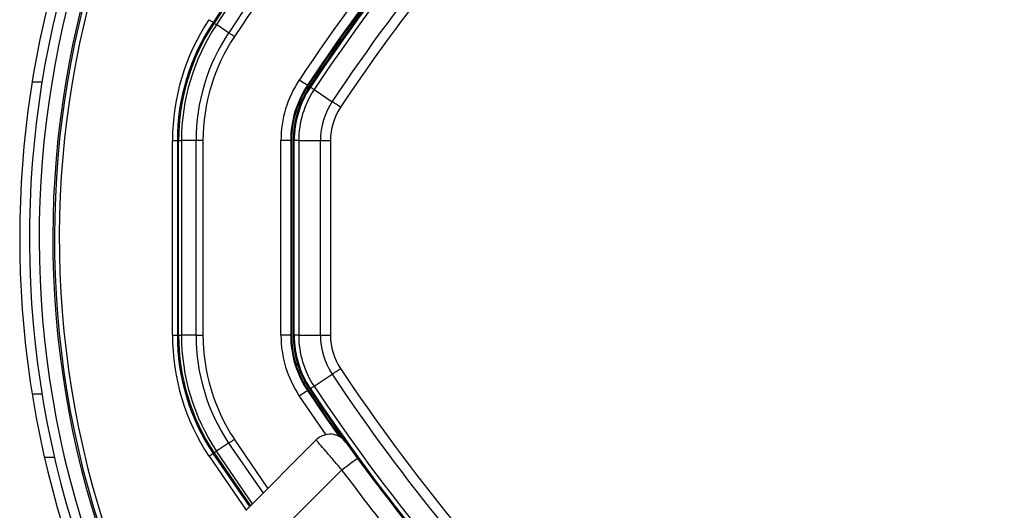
# Model space of a CAD drawing. Header units: millimetres. Extents: x 10 to 10348, y 8 to 8288.
# Tile 93 of 129: x 3515 to 3616, y 7792 to 7842. Entities that reach past the tile are written whole.
import ezdxf

# ---------------------------------------------------------------- set-up
doc = ezdxf.new("R2010")
doc.units = ezdxf.units.MM

msp = doc.modelspace()

# ---------------------------------------------------------------- linework, layer by layer
at = {"color": 7, "linetype": 'Continuous', "lineweight": 25}
for p, q in [((3534.63, 7841.69), (3534.53, 7841.76)), ((3536.12, 7840.7), (3534.87, 7841.53)), ((3544.28, 7835.27), (3544.21, 7835.32)), ((3544.51, 7835.12), (3544.42, 7835.18)), ((3544.89, 7834.87), (3546.74, 7833.63)), ((3530.36, 7809.67), (3530.36, 7829.64)), ((3530.99, 7829.64), (3530.86, 7829.64)), ((3530.86, 7829.64), (3530.86, 7809.67)), ((3530.99, 7809.67), (3530.99, 7829.64)), ((3532.78, 7829.64), (3531.28, 7829.64)), ((3531.28, 7829.64), (3531.28, 7809.67)), ((3532.78, 7809.67), (3532.78, 7829.64)), ((3533.49, 7829.64), (3533.49, 7809.67)), ((3541.49, 7809.67), (3541.49, 7829.64)), ((3542.49, 7829.64), (3541.49, 7829.64)), ((3542.49, 7829.64), (3542.49, 7809.67)), ((3542.58, 7829.64), (3542.49, 7829.64)), ((3542.58, 7829.64), (3542.58, 7809.67)), ((3542.74, 7829.64), (3542.74, 7809.67)), ((3542.85, 7829.64), (3542.74, 7829.64)), ((3542.85, 7809.67), (3542.85, 7829.64)), ((3543.31, 7829.64), (3545.53, 7829.64)), ((3543.31, 7829.64), (3543.31, 7809.67)), ((3545.53, 7809.67), (3545.53, 7829.64)), ((3546.58, 7829.64), (3546.58, 7809.67)), ((3530.99, 7809.67), (3530.86, 7809.67)), ((3532.78, 7809.67), (3531.28, 7809.67)), ((3542.49, 7809.67), (3541.49, 7809.67)), ((3542.58, 7809.67), (3542.49, 7809.67)), ((3542.85, 7809.67), (3542.74, 7809.67)), ((3543.31, 7809.67), (3545.53, 7809.67)), ((3544.89, 7804.44), (3546.74, 7805.68)), ((3544.28, 7804.04), (3544.21, 7803.99)), ((3544.51, 7804.19), (3544.42, 7804.13)), ((3536.12, 7798.61), (3534.87, 7797.78)), ((3537.88, 7791.7), (3545.11, 7798.93)), ((3534.63, 7797.62), (3534.53, 7797.55)), ((3517.23, 7797.16), (3518.25, 7797.16)), ((3549.33, 7797.06), (3550.51, 7795.47)), ((3547.72, 7795.88), (3540.71, 7788.87))]:
    msp.add_line(p, q, dxfattribs=at)
at = {"color": 8, "linetype": 'Continuous', "lineweight": 25}
for p, q in [((3515.96, 7835.66), (3516.98, 7835.66)), ((3515.96, 7803.66), (3516.98, 7803.66)), ((3543.37, 7803.44), (3546.08, 7799.47)), ((3536.12, 7798.61), (3539.65, 7793.47)), ((3540.16, 7793.98), (3536.71, 7799)), ((3534.11, 7797.27), (3537.92, 7791.74)), ((3538.28, 7792.1), (3534.53, 7797.55)), ((3534.63, 7797.62), (3538.37, 7792.18)), ((3538.58, 7792.39), (3534.87, 7797.78))]:
    msp.add_line(p, q, dxfattribs=at)
at = {"color": 7, "linetype": 'Continuous', "lineweight": 25, "flags": 128}
for points in [[(3534.11, 7842.04), (3534.19, 7841.98), (3534.27, 7841.93), (3534.34, 7841.89), (3534.4, 7841.84), (3534.45, 7841.81), (3534.49, 7841.78), (3534.52, 7841.77), (3534.53, 7841.76)], [(3534.63, 7841.69), (3534.64, 7841.69), (3534.65, 7841.68), (3534.67, 7841.66), (3534.7, 7841.65), (3534.73, 7841.62), (3534.77, 7841.6), (3534.82, 7841.56), (3534.87, 7841.53)], [(3536.71, 7840.31), (3536.63, 7840.36), (3536.55, 7840.42), (3536.47, 7840.47), (3536.39, 7840.52), (3536.32, 7840.57), (3536.25, 7840.61), (3536.18, 7840.66), (3536.12, 7840.7)], [(3543.37, 7835.87), (3543.53, 7835.77), (3543.69, 7835.66), (3543.83, 7835.57), (3543.96, 7835.49), (3544.06, 7835.42), (3544.14, 7835.37), (3544.19, 7835.33), (3544.21, 7835.32)], [(3544.89, 7834.87), (3544.81, 7834.92), (3544.73, 7834.97), (3544.67, 7835.01), (3544.61, 7835.05), (3544.57, 7835.08), (3544.54, 7835.1), (3544.52, 7835.11), (3544.51, 7835.12)], [(3547.61, 7833.06), (3547.49, 7833.14), (3547.37, 7833.22), (3547.25, 7833.29), (3547.14, 7833.37), (3547.03, 7833.44), (3546.93, 7833.51), (3546.83, 7833.57), (3546.74, 7833.63)], [(3530.36, 7829.64), (3530.46, 7829.64), (3530.55, 7829.64), (3530.64, 7829.64), (3530.71, 7829.64), (3530.77, 7829.64), (3530.82, 7829.64), (3530.85, 7829.64), (3530.86, 7829.64)], [(3530.99, 7829.64), (3530.99, 7829.64), (3531.01, 7829.64), (3531.04, 7829.64), (3531.07, 7829.64), (3531.11, 7829.64), (3531.16, 7829.64), (3531.22, 7829.64), (3531.28, 7829.64)], [(3533.49, 7829.64), (3533.39, 7829.64), (3533.29, 7829.64), (3533.2, 7829.64), (3533.1, 7829.64), (3533.02, 7829.64), (3532.93, 7829.64), (3532.85, 7829.64), (3532.78, 7829.64)], [(3543.31, 7829.64), (3543.21, 7829.64), (3543.12, 7829.64), (3543.04, 7829.64), (3542.98, 7829.64), (3542.93, 7829.64), (3542.89, 7829.64), (3542.86, 7829.64), (3542.85, 7829.64)], [(3545.53, 7829.64), (3545.64, 7829.64), (3545.76, 7829.64), (3545.88, 7829.64), (3546.01, 7829.64), (3546.15, 7829.64), (3546.29, 7829.64), (3546.43, 7829.64), (3546.58, 7829.64)], [(3530.36, 7809.67), (3530.46, 7809.67), (3530.55, 7809.67), (3530.64, 7809.67), (3530.71, 7809.67), (3530.77, 7809.67), (3530.82, 7809.67), (3530.85, 7809.67), (3530.86, 7809.67)], [(3530.99, 7809.67), (3530.99, 7809.67), (3531.01, 7809.67), (3531.04, 7809.67), (3531.07, 7809.67), (3531.11, 7809.67), (3531.16, 7809.67), (3531.22, 7809.67), (3531.28, 7809.67)], [(3532.78, 7809.67), (3532.85, 7809.67), (3532.93, 7809.67), (3533.02, 7809.67), (3533.1, 7809.67), (3533.2, 7809.67), (3533.29, 7809.67), (3533.39, 7809.67), (3533.49, 7809.67)], [(3543.31, 7809.67), (3543.21, 7809.67), (3543.12, 7809.67), (3543.04, 7809.67), (3542.98, 7809.67), (3542.93, 7809.67), (3542.89, 7809.67), (3542.86, 7809.67), (3542.85, 7809.67)], [(3545.53, 7809.67), (3545.64, 7809.67), (3545.76, 7809.67), (3545.88, 7809.67), (3546.01, 7809.67), (3546.15, 7809.67), (3546.29, 7809.67), (3546.43, 7809.67), (3546.58, 7809.67)], [(3546.74, 7805.68), (3546.83, 7805.74), (3546.93, 7805.8), (3547.03, 7805.87), (3547.14, 7805.94), (3547.25, 7806.02), (3547.37, 7806.09), (3547.49, 7806.17), (3547.61, 7806.25)], [(3544.51, 7804.19), (3544.52, 7804.2), (3544.54, 7804.21), (3544.57, 7804.23), (3544.61, 7804.26), (3544.67, 7804.3), (3544.73, 7804.34), (3544.81, 7804.39), (3544.89, 7804.44)], [(3544.21, 7803.99), (3544.19, 7803.98), (3544.14, 7803.94), (3544.06, 7803.89), (3543.96, 7803.82), (3543.83, 7803.74), (3543.69, 7803.65), (3543.53, 7803.54), (3543.37, 7803.44)], [(3544.21, 7803.99), (3546.18, 7801.07), (3547.42, 7799.31)], [(3544.28, 7804.04), (3546.24, 7801.15), (3547.6, 7799.21)], [(3536.12, 7798.61), (3536.18, 7798.65), (3536.25, 7798.7), (3536.32, 7798.74), (3536.39, 7798.79), (3536.47, 7798.84), (3536.55, 7798.9), (3536.63, 7798.95), (3536.71, 7799)], [(3534.11, 7797.27), (3534.19, 7797.33), (3534.27, 7797.38), (3534.34, 7797.42), (3534.4, 7797.47), (3534.45, 7797.5), (3534.49, 7797.53), (3534.52, 7797.54), (3534.53, 7797.55)], [(3534.63, 7797.62), (3534.64, 7797.62), (3534.65, 7797.63), (3534.67, 7797.65), (3534.7, 7797.66), (3534.73, 7797.69), (3534.77, 7797.71), (3534.82, 7797.75), (3534.87, 7797.78)], [(3547.72, 7795.88), (3548.03, 7796.11), (3548.34, 7796.33), (3548.61, 7796.54), (3548.86, 7796.72), (3549.06, 7796.86), (3549.21, 7796.97), (3549.3, 7797.04), (3549.33, 7797.06)]]:
    msp.add_lwpolyline(points, dxfattribs=at)
at = {"color": 7, "linetype": 'Continuous', "lineweight": 25}
for centre, radius, start, end in [((3615.69, 7819.66), 101, 0, 204.5732), ((3615.69, 7819.66), 100, 335.6403, 204.3597), ((3615.69, 7819.66), 99, 335.8585, 204.1415), ((3615.69, 7819.66), 97.6, 336.1709, 203.8291), ((3710.94, 7724.41), 211.88, 123.6328, 146.3672), ((3710.94, 7724.41), 211.75, 123.6328, 146.3672), ((3710.94, 7724.41), 211.46, 123.6328, 146.3672), ((3710.94, 7724.41), 209.96, 123.6328, 146.3672), ((3710.94, 7724.41), 209.25, 123.6328, 146.3672), ((3710.94, 7724.41), 201.25, 123.6328, 146.3672), ((3710.94, 7724.41), 199.89, 123.6328, 146.3672), ((3710.94, 7724.41), 199.43, 123.6328, 146.3672), ((3710.94, 7724.41), 197.21, 123.6328, 146.3672), ((3710.94, 7724.41), 196.17, 123.6328, 146.3672), ((3710.94, 7724.41), 200, 136.3385, 146.3672), ((3710.94, 7724.41), 200.25, 138.3052, 146.3672), ((3710.94, 7724.41), 200.16, 138.374, 146.3672), ((3710.94, 7724.41), 200, 139.1474, 146.3672), ((3552.74, 7829.64), 22.38, 146.3672, 180), ((3552.74, 7829.64), 21.88, 146.3672, 180), ((3552.74, 7829.64), 21.75, 146.3672, 180), ((3552.74, 7829.64), 21.46, 146.3672, 180), ((3552.74, 7829.64), 19.96, 146.3672, 180), ((3552.74, 7829.64), 19.25, 146.3672, 180), ((3552.74, 7829.64), 11.25, 146.3672, 180), ((3552.74, 7829.64), 10.25, 146.3672, 180), ((3552.74, 7829.64), 10.16, 146.3672, 180), ((3552.74, 7829.64), 10, 146.3672, 180), ((3552.74, 7829.64), 9.89, 146.3672, 180), ((3552.74, 7829.64), 9.43, 146.3672, 180), ((3552.74, 7829.64), 7.21, 146.3672, 180), ((3552.74, 7829.64), 6.17, 146.3672, 180), ((3552.74, 7809.67), 22.38, 180, 213.6328), ((3552.74, 7809.67), 21.88, 180, 213.6328), ((3552.74, 7809.67), 21.75, 180, 213.6328), ((3552.74, 7809.67), 21.46, 180, 213.6328), ((3552.74, 7809.67), 19.96, 180, 213.6328), ((3552.74, 7809.67), 19.25, 180, 213.6328), ((3552.74, 7809.67), 11.25, 180, 213.6328), ((3552.74, 7809.67), 10.25, 180, 213.6328), ((3552.74, 7809.67), 10.16, 180, 213.6328), ((3552.74, 7809.67), 10, 180, 213.6328), ((3552.74, 7809.67), 9.89, 180, 213.6328), ((3552.74, 7809.67), 9.43, 180, 213.6328), ((3552.74, 7809.67), 7.21, 180, 213.6328), ((3552.74, 7809.67), 6.17, 180, 213.6328), ((3710.94, 7914.9), 197.21, 213.6328, 236.3672), ((3710.94, 7914.9), 196.17, 213.6328, 236.3672), ((3710.94, 7914.9), 199.43, 213.6328, 236.3672), ((3710.94, 7914.9), 200, 213.6328, 223.6615), ((3710.94, 7914.9), 200, 213.6328, 220.8526), ((3710.94, 7914.9), 199.89, 213.6328, 236.3672), ((3546.53, 7797.52), 2, 35.7221, 135), ((3710.52, 7915.46), 202, 216.2964, 222.0724)]:
    msp.add_arc(centre, radius, start, end, dxfattribs=at)
at = {"color": 8, "linetype": 'Continuous', "lineweight": 25}
for radius, start, end in [(97.43, 336.2097, 203.7903), (96.93, 336.3244, 203.6756)]:
    msp.add_arc((3615.69, 7819.66), radius, start, end, dxfattribs=at)
at = {"color": 7, "linetype": 'Continuous', "lineweight": 25}
for points, knots in [([(3547.72, 7795.88), (3547.42, 7796.22), (3546.83, 7796.92), (3546.04, 7797.84), (3545.45, 7798.53), (3545.15, 7798.88), (3545.13, 7798.92), (3545.11, 7798.93)], [0, 0, 0, 0, 0.217102, 0.434578, 0.651617, 0.866742, 1, 1, 1, 1]), ([(3548.15, 7798.68), (3548.16, 7798.68), (3548.17, 7798.66), (3548.31, 7798.47), (3548.57, 7798.1), (3548.93, 7797.61), (3549.2, 7797.25), (3549.33, 7797.06)], [0, 0, 0, 0, 0.133328, 0.348529, 0.565613, 0.783043, 1, 1, 1, 1])]:
    msp.add_open_spline(points, degree=3, knots=knots, dxfattribs=at)

doc.saveas('drawing.dxf')
